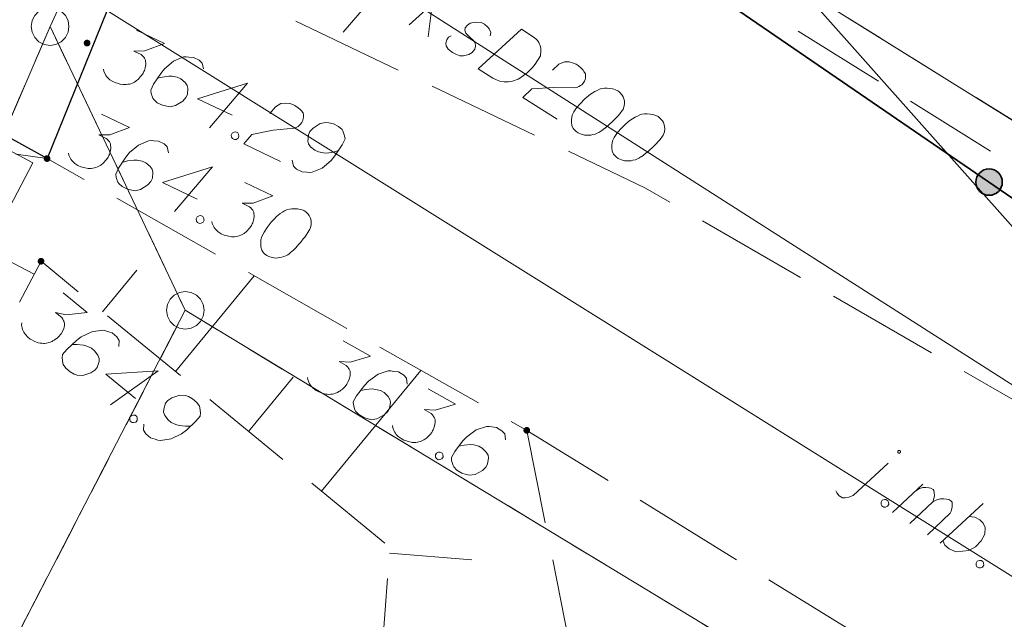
# Model space of a CAD drawing. Header units: metres. Extents: x 5555129 to 5556676, y 5635595 to 5636517.
# Tile 153 of 256: x 5555470 to 5555483, y 5636453 to 5636461. Entities that reach past the tile are written whole.
import ezdxf

# ---------------------------------------------------------------- set-up
doc = ezdxf.new("R2010")
doc.units = ezdxf.units.M
doc.header["$MEASUREMENT"] = 0
for name, pattern in [('05-linia 2.5 1', [1.75, 1.25, -0.5]), ('L_0_05', [1.75, 1.25, -0.5]), ('L_0_06', [2, 1.5, -0.5]), ('PRZER1-1', [2, 1, -1]), ('PRZER3-1', [4, 3, -1])]:
    doc.linetypes.add(name, pattern=pattern)
for name, color, linetype, lineweight in [('#digitalizacja', 7, 'Continuous', 18), ('#skartowane', 7, 'Continuous', 18), ('#ZUDP', 7, 'Continuous', 18)]:
    doc.layers.add(name, color=color, linetype=linetype, lineweight=lineweight)
for name, color, linetype, lineweight, true_color in [('GEPPGD', 7, 'Continuous', 18, 0x008000), ('GESDZI', 7, 'Continuous', 18, 0x0a0909), ('GESKKL', 7, 'PRZER3-1', 18, 0x008000), ('GESUZY', 7, 'PRZER1-1', 18, 0x008000)]:
    doc.layers.add(name, color=color, linetype=linetype, lineweight=lineweight, true_color=true_color)

# ---------------------------------------------------------------- blocks, each defined once
blk = doc.blocks.new('EPPGS')
at = {"color": 0, "flags": 128}
blk.add_lwpolyline([(0.5, 0), (0.475528, -0.154508), (0.404508, -0.293893), (0.293893, -0.404508), (0.154508, -0.475528), (0, -0.5), (-0.154508, -0.475528), (-0.293893, -0.404508), (-0.404508, -0.293893), (-0.475528, -0.154508), (-0.5, 0), (-0.475528, 0.154508), (-0.404508, 0.293893), (-0.293893, 0.404508), (-0.154508, 0.475528), (0, 0.5), (0.154508, 0.475528), (0.293893, 0.404508), (0.404508, 0.293893), (0.475528, 0.154508), (0.5, 0)], close=True, dxfattribs=at)
blk = doc.blocks.new('*U267')
at = {"layer": '#skartowane', "color": 7, "linetype": 'ByBlock', "lineweight": 18}
blk.add_line((5555481.299, 5636454.438), (5555481.762, 5636454.864), dxfattribs=at)
at = {"layer": '#skartowane', "color": 7, "linetype": 'ByBlock', "lineweight": 18, "flags": 128}
for points in [[(5555481.924, 5636455.006), (5555481.925, 5636455.008), (5555481.926, 5636455.01), (5555481.926, 5636455.011), (5555481.927, 5636455.013), (5555481.927, 5636455.015), (5555481.927, 5636455.017), (5555481.927, 5636455.019), (5555481.926, 5636455.021), (5555481.926, 5636455.023), (5555481.925, 5636455.025), (5555481.924, 5636455.026), (5555481.923, 5636455.028), (5555481.921, 5636455.029), (5555481.92, 5636455.031), (5555481.918, 5636455.032), (5555481.917, 5636455.033), (5555481.915, 5636455.034), (5555481.913, 5636455.034), (5555481.911, 5636455.035), (5555481.909, 5636455.035), (5555481.907, 5636455.035), (5555481.905, 5636455.035), (5555481.903, 5636455.034), (5555481.901, 5636455.033), (5555481.9, 5636455.033), (5555481.898, 5636455.032), (5555481.896, 5636455.031), (5555481.895, 5636455.029), (5555481.894, 5636455.028), (5555481.892, 5636455.026), (5555481.892, 5636455.025), (5555481.891, 5636455.023), (5555481.89, 5636455.021), (5555481.89, 5636455.019), (5555481.89, 5636455.017), (5555481.89, 5636455.015), (5555481.89, 5636455.013), (5555481.89, 5636455.011), (5555481.891, 5636455.009), (5555481.892, 5636455.008), (5555481.893, 5636455.006), (5555481.894, 5636455.004), (5555481.895, 5636455.003), (5555481.897, 5636455.002), (5555481.898, 5636455), (5555481.9, 5636454.999), (5555481.902, 5636454.999), (5555481.904, 5636454.998), (5555481.905, 5636454.998), (5555481.907, 5636454.997), (5555481.909, 5636454.997), (5555481.911, 5636454.998), (5555481.913, 5636454.998), (5555481.915, 5636454.999), (5555481.917, 5636455), (5555481.918, 5636455.001), (5555481.92, 5636455.002), (5555481.921, 5636455.003), (5555481.923, 5636455.004), (5555481.924, 5636455.006)], [(5555481.072, 5636454.5), (5555481.083, 5636454.472), (5555481.113, 5636454.432), (5555481.161, 5636454.408), (5555481.195, 5636454.407), (5555481.241, 5636454.413), (5555481.299, 5636454.438)]]:
    blk.add_lwpolyline(points, dxfattribs=at)
blk = doc.blocks.new('*U268')
at = {"layer": '#skartowane', "color": 7, "linetype": 'ByBlock', "lineweight": 18}
for p, q in [((5555481.819, 5636454.21), (5555482.224, 5636454.589)), ((5555482.048, 5636454.064), (5555482.353, 5636454.353))]:
    blk.add_line(p, q, dxfattribs=at)
at = {"layer": '#skartowane', "color": 7, "linetype": 'ByBlock', "lineweight": 18, "flags": 128}
blk.add_lwpolyline([(5555482.118, 5636454.489), (5555482.177, 5636454.528), (5555482.221, 5636454.542), (5555482.264, 5636454.543), (5555482.303, 5636454.538), (5555482.33, 5636454.536), (5555482.36, 5636454.516), (5555482.366, 5636454.505), (5555482.373, 5636454.472), (5555482.377, 5636454.435), (5555482.364, 5636454.381), (5555482.353, 5636454.353), (5555482.406, 5636454.381), (5555482.455, 5636454.392), (5555482.498, 5636454.393), (5555482.537, 5636454.389), (5555482.568, 5636454.383), (5555482.593, 5636454.367), (5555482.61, 5636454.349), (5555482.612, 5636454.32), (5555482.611, 5636454.285), (5555482.597, 5636454.231), (5555482.586, 5636454.203), (5555482.282, 5636453.914)], dxfattribs=at)
blk = doc.blocks.new('*U269')
at = {"layer": '#skartowane', "color": 7, "linetype": 'ByBlock', "lineweight": 18}
blk.add_line((5555482.451, 5636453.806), (5555483.02, 5636454.332), dxfattribs=at)
at = {"layer": '#skartowane', "color": 7, "linetype": 'ByBlock', "lineweight": 18, "flags": 128}
blk.add_lwpolyline([(5555482.831, 5636454.158), (5555482.91, 5636454.15), (5555482.978, 5636454.113), (5555483.021, 5636454.071), (5555483.047, 5636454.013), (5555483.045, 5636453.923), (5555482.996, 5636453.835), (5555482.919, 5636453.758), (5555482.831, 5636453.709), (5555482.664, 5636453.69), (5555482.57, 5636453.729), (5555482.512, 5636453.78), (5555482.486, 5636453.839)], dxfattribs=at)
blk = doc.blocks.new('*U299')
at = {"layer": '#skartowane', "color": 7, "linetype": 'ByBlock', "lineweight": 18}
for q in [(5555474.551, 5636460.573), (5555474.812, 5636460.998)]:
    blk.add_line((5555475.055, 5636461.164), q, dxfattribs=at)
blk = doc.blocks.new('*U1590')
at = {"layer": '#digitalizacja', "color": 36, "linetype": 'ByBlock', "lineweight": 18, "true_color": 0x803300}
for p, q in [((5555475.424, 5636460.67), (5555475.997, 5636461.194)), ((5555475.627, 5636460.856), (5555476.084, 5636460.914)), ((5555475.718, 5636460.868), (5555475.673, 5636460.511))]:
    blk.add_line(p, q, dxfattribs=at)

msp = doc.modelspace()

# ---------------------------------------------------------------- hatches: boundary and pattern name
at = {"layer": '#skartowane', "linetype": 'Continuous', "lineweight": 18}
h = msp.add_hatch(color=7, dxfattribs=at)
edge = h.paths.add_edge_path()
edge.add_arc((5555471.16, 5636460.43), 0.045, 0, 360)
h = msp.add_hatch(color=7, dxfattribs=at)
edge = h.paths.add_edge_path()
edge.add_arc((5555470.63, 5636458.9), 0.045, 0, 360)
at = {"layer": '#skartowane', "linetype": 'Continuous', "lineweight": 35}
h = msp.add_hatch(color=7, dxfattribs=at)
edge = h.paths.add_edge_path()
edge.add_arc((5555483.09891, 5636458.58885), 0.175, 0, 360)
at = {"layer": '#skartowane', "linetype": 'Continuous', "lineweight": 18}
h = msp.add_hatch(color=7, dxfattribs=at)
edge = h.paths.add_edge_path()
edge.add_arc((5555470.55, 5636457.54), 0.045, 0, 360)
h = msp.add_hatch(color=7, dxfattribs=at)
edge = h.paths.add_edge_path()
edge.add_arc((5555476.98, 5636455.3), 0.045, 0, 360)

# ---------------------------------------------------------------- linework, layer by layer
at = {"layer": '#digitalizacja', "color": 5, "linetype": 'Continuous', "lineweight": 18}
msp.add_line((5555486.68472, 5636451.31044), (5555457.62398, 5636469.50156), dxfattribs=at)
at = {"layer": '#digitalizacja', "color": 36, "linetype": 'Continuous', "lineweight": 18, "true_color": 0x803300}
msp.add_line((5555466.999, 5636466.38276), (5555497.54, 5636446.88), dxfattribs=at)
at = {"layer": '#digitalizacja', "color": 5, "linetype": 'Continuous', "lineweight": 18, "flags": 128}
msp.add_lwpolyline([(5555468.91613, 5636474.30418), (5555508.57623, 5636429.68491), (5555515.2694, 5636413.34045), (5555521.42005, 5636402.40426)], dxfattribs=at)
at = {"layer": '#digitalizacja', "color": 36, "linetype": 'Continuous', "lineweight": 18, "true_color": 0x803300, "flags": 128}
for points in [[(5555476.49504, 5636460.52573), (5555476.50229, 5636460.57009), (5555476.48341, 5636460.61723), (5555476.4599, 5636460.64626), (5555476.41822, 5636460.67982), (5555476.37525, 5636460.70031), (5555476.29646, 5636460.70859), (5555476.23122, 5636460.6942), (5555476.19406, 5636460.66883), (5555476.16362, 5636460.63222), (5555476.1577, 5636460.60101), (5555476.16805, 5636460.57333), (5555476.17485, 5636460.56204), (5555476.19836, 5636460.53301), (5555476.23003, 5636460.50573), (5555476.27345, 5636460.46399), (5555476.29695, 5636460.43497), (5555476.30273, 5636460.38924), (5555476.29046, 5636460.34808), (5555476.25689, 5636460.30641), (5555476.21156, 5636460.2793), (5555476.14317, 5636460.25997), (5555476.09558, 5636460.26234), (5555476.0494, 5636460.27781), (5555475.99643, 5636460.30458), (5555475.93991, 5636460.34773), (5555475.91281, 5636460.39306), (5555475.90877, 5636460.43062), (5555475.92108, 5636460.47186), (5555475.94331, 5636460.50666), (5555475.97734, 5636460.52696)], [(5555476.90773, 5636460.61252), (5555477.07695, 5636460.50446), (5555477.10862, 5636460.47717), (5555477.12036, 5636460.46272), (5555477.13893, 5636460.43685), (5555477.14746, 5636460.41739), (5555477.15608, 5636460.39788), (5555477.16501, 5636460.35709), (5555477.16727, 5636460.32762), (5555477.16033, 5636460.26198), (5555477.09041, 5636460.15249), (5555477.05369, 5636460.10587), (5555477.03281, 5636460.08423), (5555477.01195, 5636460.06246), (5555476.99107, 5636460.04082), (5555476.9652, 5636460.02225), (5555476.93618, 5636459.99875), (5555476.88769, 5636459.9667), (5555476.86503, 5636459.95315), (5555476.79023, 5636459.92379), (5555476.73636, 5636459.91615), (5555476.68068, 5636459.91673), (5555476.62313, 5636459.92545), (5555476.57696, 5636459.94092), (5555476.529, 5636459.96449), (5555476.33486, 5636460.08846), (5555476.90773, 5636460.61252)], [(5555477.31812, 5636460.0702), (5555477.40332, 5636460.14885), (5555477.48128, 5636460.18315), (5555477.54202, 5636460.17945), (5555477.59629, 5636460.16576), (5555477.63437, 5636460.1485), (5555477.65921, 5636460.13264), (5555477.70084, 5636460.09899), (5555477.72435, 5636460.06997), (5555477.73609, 5636460.05552), (5555477.75639, 5636460.02148), (5555477.75865, 5636459.99202), (5555477.75589, 5636459.96575), (5555477.75132, 5636459.94771), (5555477.74362, 5636459.9246), (5555477.7277, 5636459.89967), (5555477.70682, 5636459.87803), (5555477.69232, 5636459.86621), (5555477.66966, 5636459.85266), (5555477.64197, 5636459.84231), (5555477.61757, 5636459.83693), (5555477.334, 5636459.8428), (5555477.0478, 5636459.82243), (5555476.92708, 5636459.71028), (5555477.38002, 5636459.42105)], [(5555478.19672, 5636459.78939), (5555478.18677, 5636459.79575), (5555478.15371, 5636459.8098), (5555478.13064, 5636459.81758), (5555478.11255, 5636459.82207), (5555478.08127, 5636459.82803), (5555478.0419, 5636459.83221), (5555478.00749, 5636459.83311), (5555477.96986, 5636459.82912), (5555477.94225, 5636459.81872), (5555477.91142, 5636459.80343), (5555477.88061, 5636459.78802), (5555477.84657, 5636459.76771), (5555477.8239, 5636459.75416), (5555477.79488, 5636459.73066), (5555477.74821, 5636459.6904), (5555477.68559, 5636459.62534), (5555477.6375, 5636459.57197), (5555477.60251, 5636459.51719), (5555477.5821, 5636459.47417), (5555477.57343, 5636459.4167), (5555477.57241, 5636459.38227), (5555477.57826, 5636459.33649), (5555477.59541, 5636459.29752), (5555477.60715, 5636459.28307), (5555477.63381, 5636459.25898), (5555477.65873, 5636459.24307), (5555477.70175, 5636459.22266), (5555477.74291, 5636459.21039), (5555477.77734, 5636459.20937), (5555477.82806, 5636459.21207), (5555477.85254, 5636459.2174), (5555477.88516, 5636459.2246), (5555477.91276, 5636459.23499), (5555477.93228, 5636459.24361), (5555477.9581, 5636459.2621), (5555477.96947, 5636459.26885), (5555477.99534, 5636459.28742), (5555478.02436, 5636459.31092), (5555478.05338, 5636459.33443), (5555478.07103, 5636459.35118), (5555478.08556, 5636459.36287), (5555478.10321, 5636459.37962), (5555478.14179, 5636459.4181), (5555478.16267, 5636459.43974), (5555478.18353, 5636459.46151), (5555478.21077, 5636459.49311), (5555478.24433, 5636459.53479), (5555478.25384, 5636459.54968), (5555478.26162, 5636459.57274), (5555478.26931, 5636459.59585), (5555478.27349, 5636459.63522), (5555478.27123, 5636459.66469), (5555478.2659, 5636459.68917), (5555478.2555, 5636459.71677), (5555478.24195, 5636459.73944), (5555478.23018, 5636459.75402), (5555478.21845, 5636459.76846), (5555478.19672, 5636459.78939)], [(5555478.72922, 5636459.44936), (5555478.71927, 5636459.45571), (5555478.6862, 5636459.46977), (5555478.66314, 5636459.47754), (5555478.64505, 5636459.48203), (5555478.61377, 5636459.488), (5555478.57439, 5636459.49217), (5555478.53999, 5636459.49307), (5555478.50235, 5636459.48908), (5555478.47475, 5636459.47868), (5555478.44391, 5636459.46339), (5555478.4131, 5636459.44798), (5555478.37907, 5636459.42768), (5555478.3564, 5636459.41412), (5555478.32738, 5636459.39062), (5555478.2807, 5636459.35036), (5555478.21809, 5636459.2853), (5555478.16999, 5636459.23194), (5555478.13501, 5636459.17715), (5555478.1146, 5636459.13413), (5555478.10593, 5636459.07667), (5555478.1049, 5636459.04223), (5555478.11076, 5636458.99645), (5555478.12791, 5636458.95748), (5555478.13965, 5636458.94303), (5555478.16631, 5636458.91895), (5555478.19123, 5636458.90303), (5555478.23425, 5636458.88262), (5555478.2754, 5636458.87035), (5555478.30984, 5636458.86933), (5555478.36055, 5636458.87203), (5555478.38503, 5636458.87736), (5555478.41765, 5636458.88456), (5555478.44526, 5636458.89496), (5555478.46477, 5636458.90357), (5555478.49059, 5636458.92206), (5555478.50196, 5636458.92881), (5555478.52783, 5636458.94738), (5555478.55685, 5636458.97088), (5555478.58588, 5636458.99439), (5555478.60353, 5636459.01114), (5555478.61805, 5636459.02283), (5555478.63571, 5636459.03959), (5555478.67429, 5636459.07806), (5555478.69517, 5636459.0997), (5555478.71602, 5636459.12147), (5555478.74326, 5636459.15307), (5555478.77683, 5636459.19475), (5555478.78634, 5636459.20964), (5555478.79411, 5636459.2327), (5555478.80181, 5636459.25581), (5555478.80599, 5636459.29518), (5555478.80373, 5636459.32465), (5555478.7984, 5636459.34913), (5555478.788, 5636459.37674), (5555478.77445, 5636459.3994), (5555478.76268, 5636459.41398), (5555478.75094, 5636459.42842), (5555478.72922, 5636459.44936)]]:
    msp.add_lwpolyline(points, dxfattribs=at)
at = {"layer": '#skartowane', "color": 7, "linetype": 'Continuous', "lineweight": 18}
for q in [(5555469.99854, 5636459.076), (5555464.83146, 5636448.134)]:
    msp.add_line((5555470.44146, 5636458.844), q, dxfattribs=at)
at = {"layer": '#skartowane', "color": 7, "linetype": 'Continuous', "lineweight": 35, "flags": 128}
msp.add_lwpolyline([(5555468.81, 5636468.65), (5555471.5, 5636466.63), (5555472.37, 5636465.95), (5555473.82, 5636464.95), (5555499.77, 5636447.16)], dxfattribs=at)
at = {"layer": '#skartowane', "color": 7, "linetype": 'Continuous', "lineweight": 25, "flags": 128}
msp.add_lwpolyline([(5555470.63, 5636458.9), (5555466.73, 5636461.06), (5555467.69, 5636464.02), (5555471.78, 5636461.74), (5555470.63, 5636458.9)], dxfattribs=at)
at = {"layer": '#skartowane', "color": 7, "linetype": 'L_0_06', "lineweight": 18, "flags": 128}
msp.add_lwpolyline([(5555493.03, 5636444.67), (5555488.63, 5636447.96), (5555482.03, 5636452.18), (5555476.98, 5636455.3), (5555470.63, 5636458.9), (5555471.78, 5636461.74), (5555478.55, 5636458.51), (5555484.4, 5636455.14), (5555490.6, 5636450.96), (5555495.38, 5636447.45), (5555493.03, 5636444.67)], close=True, dxfattribs=at)
at = {"layer": '#skartowane', "color": 7, "linetype": 'Continuous', "lineweight": 18, "flags": 128}
for points in [[(5555471.81343, 5636460.60149), (5555472.1865, 5636460.4235), (5555471.92413, 5636460.32622), (5555471.77889, 5636460.3235), (5555471.87482, 5636460.27773), (5555471.89361, 5636460.26227), (5555471.90171, 5636460.25181), (5555471.90985, 5636460.24144), (5555471.91794, 5636460.23098), (5555471.93165, 5636460.20486), (5555471.93467, 5636460.18375), (5555471.93772, 5636460.16271), (5555471.93544, 5636460.14412), (5555471.92832, 5636460.10177), (5555471.91835, 5636460.06727), (5555471.9107, 5636460.05124), (5555471.90053, 5636460.02992), (5555471.87999, 5636460.00046), (5555471.86444, 5636459.98171), (5555471.84898, 5636459.96291), (5555471.836, 5636459.94953), (5555471.82563, 5636459.94139), (5555471.81517, 5636459.93329), (5555471.8048, 5636459.92516), (5555471.78649, 5636459.91421), (5555471.76029, 5636459.90054), (5555471.73673, 5636459.8922), (5555471.72099, 5636459.88663), (5555471.69987, 5636459.88362), (5555471.67884, 5636459.88057), (5555471.65244, 5636459.88008), (5555471.63922, 5636459.8798), (5555471.59678, 5636459.88696), (5555471.56228, 5636459.89692), (5555471.5384, 5636459.90172), (5555471.50113, 5636459.9195), (5555471.46106, 5636459.94522), (5555471.44755, 5636459.95815), (5555471.43417, 5636459.97113), (5555471.42066, 5636459.98407), (5555471.4098, 5636460.00234), (5555471.39885, 5636460.02065), (5555471.38242, 5636460.05466), (5555471.37656, 5636460.08362)], [(5555472.69981, 5636460.087), (5555472.68513, 5636460.16592), (5555472.64485, 5636460.20482), (5555472.57024, 5636460.24042), (5555472.50677, 5636460.24453), (5555472.46971, 5636460.24913), (5555472.43537, 5636460.24583), (5555472.30432, 5636460.19058), (5555472.18471, 5636460.09062), (5555472.13564, 5636460.02902), (5555472.04057, 5636459.88459), (5555472.00244, 5636459.80469), (5555472.00851, 5636459.76254), (5555472.0308, 5636459.69956), (5555472.04174, 5636459.68126), (5555472.08739, 5636459.6398), (5555472.15664, 5636459.60676), (5555472.21502, 5636459.59199), (5555472.25745, 5636459.58483), (5555472.33109, 5636459.60204), (5555472.42507, 5636459.66189), (5555472.46645, 5636459.70757), (5555472.48679, 5636459.75021), (5555472.49326, 5636459.83223), (5555472.48464, 5636459.86901), (5555472.45746, 5636459.90815), (5555472.40115, 5636459.95469), (5555472.35322, 5636459.97756), (5555472.28691, 5636459.98952), (5555472.24203, 5636459.99135), (5555472.15774, 5636459.97923), (5555472.11303, 5636459.96779), (5555472.08939, 5636459.95949)], [(5555473.0809, 5636459.47335), (5555472.62255, 5636459.69203), (5555473.28432, 5636459.89972), (5555472.78016, 5636459.30927)], [(5555473.57701, 5636459.49837), (5555473.65191, 5636459.5869), (5555473.72506, 5636459.63051), (5555473.7858, 5636459.6343), (5555473.84133, 5636459.62738), (5555473.88124, 5636459.61493), (5555473.90785, 5636459.60224), (5555473.9533, 5636459.57396), (5555473.98019, 5636459.54804), (5555473.99361, 5636459.53515), (5555474.01794, 5636459.50386), (5555474.0238, 5636459.47489), (5555474.02429, 5636459.44849), (5555474.02197, 5636459.43002), (5555474.01717, 5636459.40614), (5555474.00444, 5636459.37945), (5555473.98637, 5636459.3554), (5555473.97343, 5636459.3419), (5555473.9526, 5636459.32566), (5555473.9264, 5636459.31199), (5555473.90285, 5636459.30365), (5555473.6207, 5636459.27465), (5555473.33916, 5636459.21928), (5555473.23314, 5636459.09316), (5555473.71818, 5636458.86174)], [(5555471.35018, 5636459.49032), (5555471.72325, 5636459.31233), (5555471.46088, 5636459.21505), (5555471.31564, 5636459.21233), (5555471.41157, 5636459.16656), (5555471.43036, 5636459.1511), (5555471.43846, 5636459.14064), (5555471.4466, 5636459.13027), (5555471.45469, 5636459.11981), (5555471.4684, 5636459.09369), (5555471.47142, 5636459.07258), (5555471.47447, 5636459.05154), (5555471.47219, 5636459.03295), (5555471.46507, 5636458.9906), (5555471.4551, 5636458.9561), (5555471.44745, 5636458.94007), (5555471.43728, 5636458.91875), (5555471.41674, 5636458.88929), (5555471.40119, 5636458.87054), (5555471.38573, 5636458.85174), (5555471.37275, 5636458.83836), (5555471.36238, 5636458.83022), (5555471.35192, 5636458.82212), (5555471.34155, 5636458.81399), (5555471.32324, 5636458.80304), (5555471.29704, 5636458.78937), (5555471.27348, 5636458.78103), (5555471.25774, 5636458.77546), (5555471.23662, 5636458.77245), (5555471.21559, 5636458.7694), (5555471.18919, 5636458.76891), (5555471.17596, 5636458.76863), (5555471.13353, 5636458.77579), (5555471.09903, 5636458.78575), (5555471.07515, 5636458.79055), (5555471.03788, 5636458.80833), (5555470.99781, 5636458.83405), (5555470.9843, 5636458.84698), (5555470.97092, 5636458.85996), (5555470.95741, 5636458.8729), (5555470.94655, 5636458.89117), (5555470.9356, 5636458.90948), (5555470.91917, 5636458.94349), (5555470.91331, 5636458.97245)], [(5555473.87632, 5636458.87789), (5555473.891, 5636458.79896), (5555473.93136, 5636458.76003), (5555474.00598, 5636458.72443), (5555474.06945, 5636458.72032), (5555474.10651, 5636458.71572), (5555474.14076, 5636458.71906), (5555474.27181, 5636458.77431), (5555474.3915, 5636458.87423), (5555474.44049, 5636458.93586), (5555474.53557, 5636459.08029), (5555474.57369, 5636459.1602), (5555474.56763, 5636459.20235), (5555474.54533, 5636459.26533), (5555474.53447, 5636459.28359), (5555474.48882, 5636459.32505), (5555474.4195, 5636459.35813), (5555474.36111, 5636459.3729), (5555474.31876, 5636459.38002), (5555474.24512, 5636459.36281), (5555474.15114, 5636459.30296), (5555474.10968, 5636459.25731), (5555474.08934, 5636459.21468), (5555474.08296, 5636459.13262), (5555474.09158, 5636459.09584), (5555474.11867, 5636459.05674), (5555474.17498, 5636459.0102), (5555474.22299, 5636458.98729), (5555474.28922, 5636458.97537), (5555474.33418, 5636458.9735), (5555474.41848, 5636458.98562), (5555474.46319, 5636458.99705), (5555474.48675, 5636459.00539)], [(5555473.12716, 5636459.255), (5555473.15385, 5636459.24226), (5555473.16471, 5636459.224), (5555473.17057, 5636459.19503), (5555473.15783, 5636459.16834), (5555473.13163, 5636459.15467), (5555473.1106, 5636459.15162), (5555473.08391, 5636459.16435), (5555473.07305, 5636459.18262), (5555473.06719, 5636459.21159), (5555473.07992, 5636459.23828), (5555473.10612, 5636459.25195), (5555473.12716, 5636459.255)], [(5555472.23656, 5636458.97583), (5555472.22188, 5636459.05475), (5555472.1816, 5636459.09365), (5555472.10699, 5636459.12925), (5555472.04352, 5636459.13336), (5555472.00645, 5636459.13795), (5555471.97212, 5636459.13466), (5555471.84107, 5636459.07941), (5555471.72146, 5636458.97945), (5555471.67239, 5636458.91785), (5555471.57731, 5636458.77342), (5555471.53919, 5636458.69352), (5555471.54525, 5636458.65137), (5555471.56755, 5636458.58839), (5555471.57849, 5636458.57008), (5555471.62414, 5636458.52863), (5555471.69339, 5636458.49559), (5555471.75177, 5636458.48082), (5555471.7942, 5636458.47366), (5555471.86784, 5636458.49087), (5555471.96182, 5636458.55072), (5555472.0032, 5636458.5964), (5555472.02354, 5636458.63904), (5555472.03001, 5636458.72106), (5555472.02138, 5636458.75784), (5555471.99421, 5636458.79698), (5555471.9379, 5636458.84352), (5555471.88997, 5636458.86639), (5555471.82366, 5636458.87835), (5555471.77878, 5636458.88018), (5555471.69449, 5636458.86806), (5555471.64977, 5636458.85662), (5555471.62614, 5636458.84832)], [(5555472.61765, 5636458.36218), (5555472.1593, 5636458.58086), (5555472.82107, 5636458.78855), (5555472.31691, 5636458.1981)], [(5555473.24745, 5636458.58513), (5555473.62052, 5636458.40713), (5555473.35815, 5636458.30986), (5555473.2129, 5636458.30713), (5555473.30884, 5636458.26136), (5555473.32763, 5636458.2459), (5555473.33573, 5636458.23545), (5555473.34386, 5636458.22507), (5555473.35196, 5636458.21462), (5555473.36567, 5636458.1885), (5555473.36868, 5636458.16738), (5555473.37173, 5636458.14635), (5555473.36946, 5636458.12775), (5555473.36234, 5636458.0854), (5555473.35237, 5636458.0509), (5555473.34472, 5636458.03487), (5555473.33455, 5636458.01355), (5555473.314, 5636457.9841), (5555473.29846, 5636457.96534), (5555473.283, 5636457.94655), (5555473.27002, 5636457.93316), (5555473.25965, 5636457.92503), (5555473.24919, 5636457.91693), (5555473.23882, 5636457.90879), (5555473.22051, 5636457.89785), (5555473.19431, 5636457.88418), (5555473.17075, 5636457.87584), (5555473.15501, 5636457.87027), (5555473.13389, 5636457.86725), (5555473.11286, 5636457.8642), (5555473.08645, 5636457.86372), (5555473.07323, 5636457.86343), (5555473.0308, 5636457.87059), (5555472.9963, 5636457.88056), (5555472.97242, 5636457.88536), (5555472.93515, 5636457.90314), (5555472.89508, 5636457.92885), (5555472.88157, 5636457.94179), (5555472.86818, 5636457.95477), (5555472.85468, 5636457.9677), (5555472.84381, 5636457.98597), (5555472.83287, 5636458.00428), (5555472.81643, 5636458.03829), (5555472.81057, 5636458.06726)], [(5555474.03086, 5636458.21136), (5555474.0202, 5636458.21644), (5555473.98566, 5636458.22633), (5555473.96182, 5636458.23121), (5555473.94331, 5636458.23345), (5555473.91153, 5636458.23552), (5555473.87195, 5636458.23483), (5555473.83769, 5636458.2315), (5555473.80083, 5636458.22291), (5555473.77471, 5636458.2092), (5555473.74599, 5636458.19024), (5555473.71731, 5636458.17116), (5555473.68602, 5636458.14683), (5555473.66519, 5636458.1306), (5555473.63927, 5636458.10371), (5555473.5979, 5636458.05802), (5555473.54375, 5636457.98577), (5555473.50257, 5636457.9269), (5555473.47458, 5636457.86823), (5555473.45961, 5636457.82303), (5555473.45806, 5636457.76493), (5555473.46128, 5636457.73063), (5555473.47271, 5636457.68592), (5555473.49452, 5636457.64935), (5555473.50794, 5636457.63645), (5555473.53736, 5636457.61582), (5555473.56405, 5636457.60309), (5555473.60925, 5636457.58812), (5555473.6516, 5636457.581), (5555473.6859, 5636457.58421), (5555473.7359, 5636457.59312), (5555473.75953, 5636457.60142), (5555473.79102, 5636457.61257), (5555473.81714, 5636457.62628), (5555473.83545, 5636457.63722), (5555473.8588, 5636457.65874), (5555473.86926, 5636457.66684), (5555473.89265, 5636457.68844), (5555473.91857, 5636457.71534), (5555473.94449, 5636457.74223), (5555473.95995, 5636457.76102), (5555473.97292, 5636457.77441), (5555473.98838, 5636457.7932), (5555474.02195, 5636457.83613), (5555474.04001, 5636457.86017), (5555474.05804, 5636457.88434), (5555474.08119, 5636457.91904), (5555474.10938, 5636457.96453), (5555474.11699, 5636457.98047), (5555474.12187, 5636458.00432), (5555474.12667, 5636458.0282), (5555474.12598, 5636458.06778), (5555474.12012, 5636458.09675), (5555474.11182, 5636458.12039), (5555474.09811, 5636458.14651), (5555474.08188, 5636458.16734), (5555474.06841, 5636458.18036), (5555474.05499, 5636458.19325), (5555474.03086, 5636458.21136)], [(5555472.66391, 5636458.14383), (5555472.6906, 5636458.13109), (5555472.70146, 5636458.11283), (5555472.70732, 5636458.08386), (5555472.69458, 5636458.05717), (5555472.66838, 5636458.0435), (5555472.64735, 5636458.04045), (5555472.62066, 5636458.05318), (5555472.6098, 5636458.07145), (5555472.60394, 5636458.10042), (5555472.61667, 5636458.12711), (5555472.64287, 5636458.14078), (5555472.66391, 5636458.14383)], [(5555470.45925, 5636457.36715), (5555469.62178, 5636457.80687)], [(5555471.36548, 5636456.87102), (5555471.81679, 5636457.42117)], [(5555472.3319, 5636456.07822), (5555473.37166, 5636457.34568)], [(5555470.84232, 5636457.1223), (5555471.1619, 5636456.86013), (5555470.88387, 5636456.82853), (5555470.7422, 5636456.86067), (5555470.82438, 5636456.79325), (5555470.83892, 5636456.77374), (5555470.84428, 5636456.76165), (5555470.8497, 5636456.74963), (5555470.85505, 5636456.73754), (5555470.86211, 5636456.7089), (5555470.85997, 5636456.68768), (5555470.8579, 5636456.66652), (5555470.85123, 5636456.64902), (5555470.83418, 5636456.6096), (5555470.81624, 5636456.57849), (5555470.80497, 5636456.56476), (5555470.78999, 5636456.5465), (5555470.76299, 5636456.52282), (5555470.74341, 5636456.50834), (5555470.72389, 5636456.49379), (5555470.70809, 5636456.4839), (5555470.69607, 5636456.47849), (5555470.68397, 5636456.47313), (5555470.67195, 5636456.46772), (5555470.65156, 5636456.46148), (5555470.62284, 5636456.45448), (5555470.59798, 5636456.45203), (5555470.58136, 5636456.45038), (5555470.56013, 5636456.45252), (5555470.53898, 5636456.45459), (5555470.51323, 5636456.46044), (5555470.50032, 5636456.46333), (5555470.46084, 5636456.48045), (5555470.42973, 5636456.49839), (5555470.40769, 5636456.50877), (5555470.37577, 5636456.53496), (5555470.34302, 5636456.56952), (5555470.33301, 5636456.58532), (5555470.32312, 5636456.60112), (5555470.3131, 5636456.61692), (5555470.30693, 5636456.63726), (5555470.30069, 5636456.65765), (5555470.29288, 5636456.69461), (5555470.29413, 5636456.72414)], [(5555471.57968, 5636456.41048), (5555471.58432, 5636456.49063), (5555471.55454, 5636456.53804), (5555471.49062, 5636456.59047), (5555471.42998, 5636456.60966), (5555471.3951, 5636456.623), (5555471.36097, 5636456.62803), (5555471.22051, 5636456.60577), (5555471.08044, 5636456.53737), (5555471.01805, 5636456.48932), (5555470.89114, 5636456.37187), (5555470.83499, 5636456.30342), (5555470.83078, 5636456.26104), (5555470.83734, 5636456.19456), (5555470.84358, 5636456.17416), (5555470.87797, 5636456.12298), (5555470.93729, 5636456.07432), (5555470.99044, 5636456.046), (5555471.02992, 5636456.02888), (5555471.10554, 5636456.02795), (5555471.21112, 5636456.06355), (5555471.26223, 5636456.098), (5555471.29219, 5636456.13452), (5555471.31812, 5636456.2126), (5555471.31855, 5636456.25038), (5555471.30154, 5636456.29489), (5555471.25802, 5636456.35356), (5555471.21697, 5636456.38724), (5555471.15545, 5636456.41473), (5555471.11232, 5636456.42726), (5555471.02757, 5636456.43568), (5555470.98142, 5636456.43529), (5555470.95648, 5636456.43289)], [(5555474.55039, 5636456.48651), (5555474.90999, 5636456.28265), (5555474.64141, 5636456.20412), (5555474.49633, 5636456.21164), (5555474.5888, 5636456.15922), (5555474.60646, 5636456.14247), (5555474.6138, 5636456.13147), (5555474.62118, 5636456.12055), (5555474.62852, 5636456.10955), (5555474.64035, 5636456.08253), (5555474.64187, 5636456.06125), (5555474.64343, 5636456.04006), (5555474.63985, 5636456.02167), (5555474.62976, 5636455.97993), (5555474.61738, 5636455.94621), (5555474.60862, 5636455.93076), (5555474.59697, 5636455.91022), (5555474.5744, 5636455.88228), (5555474.55757, 5636455.86467), (5555474.54083, 5636455.84701), (5555474.52693, 5636455.83458), (5555474.51601, 5636455.82719), (5555474.50501, 5636455.81985), (5555474.49409, 5636455.81247), (5555474.47506, 5636455.80284), (5555474.44796, 5636455.79105), (5555474.42387, 5636455.7844), (5555474.40777, 5636455.77995), (5555474.3865, 5636455.77843), (5555474.3653, 5636455.77687), (5555474.33893, 5636455.77825), (5555474.32572, 5636455.7789), (5555474.28389, 5636455.78903), (5555474.25018, 5636455.80141), (5555474.2267, 5636455.80788), (5555474.19078, 5636455.82824), (5555474.15262, 5636455.85672), (5555474.14006, 5636455.87058), (5555474.12762, 5636455.88447), (5555474.11506, 5636455.89832), (5555474.10551, 5636455.91731), (5555474.09589, 5636455.93635), (5555474.08189, 5636455.97143), (5555474.07809, 5636456.00074)], [(5555471.8027, 5636455.72342), (5555471.41007, 5636456.04552), (5555472.10232, 5636456.08866), (5555471.47142, 5636455.63615)], [(5555473.29833, 5636455.28542), (5555473.88677, 5636456.00273)], [(5555474.26475, 5636454.49262), (5555475.57876, 5636456.0944)], [(5555475.39829, 5636455.91078), (5555475.38921, 5636455.99055), (5555475.35177, 5636456.03219), (5555475.27985, 5636456.07296), (5555475.21683, 5636456.08153), (5555475.18019, 5636456.08873), (5555475.1457, 5636456.08787), (5555475.01109, 5636456.042), (5555474.88472, 5636455.95072), (5555474.83144, 5636455.89274), (5555474.72641, 5636455.75538), (5555474.68274, 5636455.67836), (5555474.68582, 5636455.63589), (5555474.70362, 5636455.57149), (5555474.71324, 5636455.55246), (5555474.75585, 5636455.50789), (5555474.82259, 5636455.47005), (5555474.87979, 5636455.4512), (5555474.92161, 5636455.44106), (5555474.99628, 5636455.45304), (5555475.09425, 5636455.50611), (5555475.13874, 5636455.54876), (5555475.16204, 5636455.58986), (5555475.17428, 5636455.67122), (5555475.16827, 5636455.70851), (5555475.14392, 5636455.74947), (5555475.09104, 5636455.79987), (5555475.04484, 5636455.82606), (5555474.97954, 5636455.84267), (5555474.9349, 5636455.84766), (5555474.84996, 5636455.84151), (5555474.80455, 5636455.83326), (5555474.78039, 5636455.82665)], [(5555475.67537, 5636455.84873), (5555476.03496, 5636455.64487), (5555475.76638, 5636455.56634), (5555475.6213, 5636455.57386), (5555475.71377, 5636455.52144), (5555475.73143, 5636455.5047), (5555475.73877, 5636455.49369), (5555475.74615, 5636455.48277), (5555475.75349, 5636455.47177), (5555475.76532, 5636455.44475), (5555475.76684, 5636455.42347), (5555475.7684, 5636455.40228), (5555475.76482, 5636455.38389), (5555475.75473, 5636455.34215), (5555475.74235, 5636455.30844), (5555475.73359, 5636455.29299), (5555475.72194, 5636455.27244), (5555475.69937, 5636455.2445), (5555475.68254, 5636455.22689), (5555475.6658, 5636455.20923), (5555475.65191, 5636455.1968), (5555475.64098, 5636455.18941), (5555475.62998, 5636455.18207), (5555475.61906, 5636455.17469), (5555475.60003, 5636455.16506), (5555475.57293, 5636455.15327), (5555475.54884, 5636455.14662), (5555475.53274, 5636455.14217), (5555475.51147, 5636455.14065), (5555475.49027, 5636455.13909), (5555475.4639, 5636455.14047), (5555475.45069, 5636455.14112), (5555475.40886, 5636455.15125), (5555475.37515, 5636455.16363), (5555475.35167, 5636455.1701), (5555475.31575, 5636455.19046), (5555475.27759, 5636455.21894), (5555475.26503, 5636455.2328), (5555475.25259, 5636455.24669), (5555475.24003, 5636455.26055), (5555475.23048, 5636455.27953), (5555475.22086, 5636455.29857), (5555475.20686, 5636455.33365), (5555475.20306, 5636455.36296)], [(5555471.91188, 5636455.38175), (5555471.90724, 5636455.3016), (5555471.9371, 5636455.25413), (5555472.00101, 5636455.2017), (5555472.06165, 5636455.18251), (5555472.09653, 5636455.16917), (5555472.13059, 5636455.1642), (5555472.27105, 5636455.18645), (5555472.4112, 5636455.2548), (5555472.47352, 5636455.30291), (5555472.60042, 5636455.42036), (5555472.65657, 5636455.48881), (5555472.66078, 5636455.53118), (5555472.65422, 5636455.59767), (5555472.64805, 5636455.61801), (5555472.61366, 5636455.66919), (5555472.55427, 5636455.71791), (5555472.50113, 5636455.74623), (5555472.46171, 5636455.76329), (5555472.3861, 5636455.76422), (5555472.28052, 5636455.72862), (5555472.22933, 5636455.69423), (5555472.19937, 5636455.65771), (5555472.17351, 5636455.57957), (5555472.17308, 5636455.54179), (5555472.19002, 5636455.49734), (5555472.23354, 5636455.43867), (5555472.27467, 5636455.40493), (5555472.33612, 5636455.37749), (5555472.37932, 5636455.36491), (5555472.46406, 5636455.35649), (5555472.51021, 5636455.35688), (5555472.53508, 5636455.35933)], [(5555471.79531, 5636455.50035), (5555471.81818, 5636455.48159), (5555471.82435, 5636455.46125), (5555471.8231, 5636455.43173), (5555471.80434, 5636455.40886), (5555471.77563, 5636455.40187), (5555471.75448, 5636455.40394), (5555471.73161, 5636455.4227), (5555471.72544, 5636455.44304), (5555471.72669, 5636455.47256), (5555471.74545, 5636455.49543), (5555471.77416, 5636455.50242), (5555471.79531, 5636455.50035)], [(5555476.69792, 5636455.17398), (5555476.68884, 5636455.25375), (5555476.6514, 5636455.29539), (5555476.57948, 5636455.33616), (5555476.51646, 5636455.34474), (5555476.47982, 5636455.35194), (5555476.44533, 5636455.35107), (5555476.31072, 5636455.3052), (5555476.18435, 5636455.21393), (5555476.13107, 5636455.15594), (5555476.02604, 5636455.01858), (5555475.98237, 5636454.94156), (5555475.98545, 5636454.89909), (5555476.00325, 5636454.8347), (5555476.01287, 5636454.81566), (5555476.05548, 5636454.77109), (5555476.12222, 5636454.73325), (5555476.17942, 5636454.7144), (5555476.22124, 5636454.70427), (5555476.29591, 5636454.71624), (5555476.39388, 5636454.76931), (5555476.43837, 5636454.81196), (5555476.46167, 5636454.85306), (5555476.47391, 5636454.93442), (5555476.4679, 5636454.97172), (5555476.44355, 5636455.01267), (5555476.39067, 5636455.06307), (5555476.34447, 5636455.08926), (5555476.27917, 5636455.10587), (5555476.23453, 5636455.11086), (5555476.14959, 5636455.10471), (5555476.10418, 5636455.09646), (5555476.08002, 5636455.08985)], [(5555475.83271, 5636455.01283), (5555475.85844, 5636454.99825), (5555475.86798, 5636454.97926), (5555475.87179, 5636454.94995), (5555475.8572, 5636454.92423), (5555475.8301, 5636454.91244), (5555475.80891, 5636454.91088), (5555475.78318, 5636454.92546), (5555475.77363, 5636454.94445), (5555475.76983, 5636454.97376), (5555475.78442, 5636454.99949), (5555475.81152, 5636455.01127), (5555475.83271, 5636455.01283)], [(5555481.73449, 5636454.38405), (5555481.75938, 5636454.3681), (5555481.76789, 5636454.34862), (5555481.77009, 5636454.31915), (5555481.75413, 5636454.29425), (5555481.72643, 5636454.28395), (5555481.70519, 5636454.28354), (5555481.68029, 5636454.2995), (5555481.67179, 5636454.31898), (5555481.66958, 5636454.34845), (5555481.68554, 5636454.37335), (5555481.71324, 5636454.38365), (5555481.73449, 5636454.38405)], [(5555475.1638, 5636453.67113), (5555476.2519, 5636453.58555)], [(5555482.99231, 5636453.57779), (5555483.01721, 5636453.56184), (5555483.02571, 5636453.54236), (5555483.02792, 5636453.51289), (5555483.01196, 5636453.48799), (5555482.98426, 5636453.47769), (5555482.96301, 5636453.47728), (5555482.93812, 5636453.49324), (5555482.92961, 5636453.51272), (5555482.92741, 5636453.54219), (5555482.94337, 5636453.56709), (5555482.97107, 5636453.57739), (5555482.99231, 5636453.57779)]]:
    msp.add_lwpolyline(points, dxfattribs=at)
at = {"layer": '#skartowane', "color": 7, "linetype": 'L_0_05', "lineweight": 18, "flags": 128}
for points in [[(5555468.05, 5636446.9), (5555475.03, 5636451.97), (5555475.17, 5636453.75), (5555470.55, 5636457.54), (5555465.52, 5636447.96), (5555464.61, 5636448.25), (5555470.22, 5636458.96), (5555470.63, 5636458.9)], [(5555476.98, 5636455.3), (5555477.77, 5636451.35), (5555470.65, 5636444.49)]]:
    msp.add_lwpolyline(points, dxfattribs=at)
at = {"layer": '#skartowane', "color": 7, "linetype": 'Continuous', "lineweight": 35}
msp.add_circle((5555483.09891, 5636458.58885), 0.175, dxfattribs=at)
at = {"layer": '#ZUDP', "color": 1, "linetype": '05-linia 2.5 1', "lineweight": 18, "flags": 128}
msp.add_lwpolyline([(5555526.11589, 5636408.56626), (5555512.79601, 5636436.58524), (5555501.37029, 5636446.03036), (5555487.31695, 5636456.38578), (5555467.36664, 5636468.80998)], dxfattribs=at)
at = {"layer": 'GESDZI', "color": 96, "linetype": 'Continuous', "lineweight": 18, "flags": 128}
for points in [[(5555498.83135, 5636497.82606), (5555497.91649, 5636495.12106), (5555494.88588, 5636489.9954), (5555492.01983, 5636486.87521), (5555487.89936, 5636483.58049), (5555479.09526, 5636477.12332), (5555476.22593, 5636474.14811), (5555473.05718, 5636465.85519), (5555470.67, 5636460.65), (5555463.04165, 5636442.88258), (5555458.42381, 5636436.43046), (5555450.58061, 5636426.25479), (5555436.48209, 5636415.04577), (5555422.9484, 5636405.30106), (5555415.3948, 5636399.94366), (5555410.2209, 5636395.15949), (5555404.63293, 5636386.63156), (5555399.59113, 5636376.9146), (5555395.48475, 5636361.97459)], [(5555527.3, 5636407.24), (5555513.2, 5636436.9), (5555501.67812, 5636446.42461), (5555487.59784, 5636456.79989), (5555473.05718, 5636465.85519), (5555476.22593, 5636474.14811), (5555479.09526, 5636477.12332), (5555487.89936, 5636483.58049), (5555492.01983, 5636486.87521), (5555494.88588, 5636489.9954), (5555497.91649, 5636495.12106), (5555498.83135, 5636497.82606)], [(5555395.48475, 5636361.97459), (5555399.59113, 5636376.9146), (5555404.63293, 5636386.63156), (5555410.2209, 5636395.15949), (5555415.3948, 5636399.94366), (5555422.9484, 5636405.30106), (5555436.48209, 5636415.04577), (5555450.58061, 5636426.25479), (5555458.42381, 5636436.43046), (5555463.04165, 5636442.88258), (5555470.67, 5636460.65), (5555472.46, 5636456.89), (5555469.38, 5636450.93), (5555457.42, 5636431.35), (5555451.21, 5636424.13), (5555441.83, 5636417.85), (5555424.78, 5636404.45), (5555410.8, 5636392.86), (5555407.98, 5636388.69), (5555401.58, 5636375.21), (5555399.1353, 5636366.43319)], [(5555399.1353, 5636366.43319), (5555401.58, 5636375.21), (5555407.98, 5636388.69), (5555410.8, 5636392.86), (5555424.78, 5636404.45), (5555441.83, 5636417.85), (5555451.21, 5636424.13), (5555457.42, 5636431.35), (5555469.38, 5636450.93), (5555472.46, 5636456.89), (5555487.39, 5636447.84), (5555495.36, 5636441.79), (5555512.96, 5636426.69), (5555500.39, 5636427.61), (5555493.74, 5636426.2), (5555492.33, 5636424.58), (5555491.43, 5636422.53), (5555488.92, 5636412.93), (5555484.75, 5636396.97), (5555483.80691, 5636393.35877)]]:
    msp.add_lwpolyline(points, dxfattribs=at)
msp.add_lwpolyline([(5555472.46, 5636456.89), (5555470.67, 5636460.65), (5555473.05718, 5636465.85519), (5555487.59784, 5636456.79989), (5555501.67812, 5636446.42461), (5555513.2, 5636436.9), (5555527.3, 5636407.24), (5555525.52, 5636402.57), (5555521.72, 5636403.58), (5555519.11, 5636408.15), (5555517.98, 5636411.55), (5555516.52, 5636415.95), (5555512.96, 5636426.69), (5555495.36, 5636441.79), (5555487.39, 5636447.84), (5555472.46, 5636456.89)], close=True, dxfattribs=at)
at = {"layer": 'GESKKL', "color": 96, "linetype": 'PRZER3-1', "lineweight": 18, "ltscale": 0.5, "true_color": 0x008000}
msp.add_lwpolyline([(5555487.59784, 5636456.79989), (5555473.05718, 5636465.85519), (5555476.22593, 5636474.14811), (5555479.09526, 5636477.12332), (5555487.89936, 5636483.58049), (5555492.01983, 5636486.87521), (5555494.88588, 5636489.9954), (5555497.91649, 5636495.12106), (5555498.83135, 5636497.82606)], dxfattribs=at)
at = {"layer": 'GESUZY', "color": 96, "linetype": 'PRZER1-1', "lineweight": 18, "ltscale": 0.5, "true_color": 0x008000}
for points in [[(5555498.83135, 5636497.82606), (5555497.91649, 5636495.12106), (5555494.88588, 5636489.9954), (5555492.01983, 5636486.87521), (5555487.89936, 5636483.58049), (5555479.09526, 5636477.12332), (5555476.22593, 5636474.14811), (5555473.05718, 5636465.85519), (5555470.67, 5636460.65), (5555463.04165, 5636442.88258), (5555458.42381, 5636436.43046), (5555450.58061, 5636426.25479), (5555436.48209, 5636415.04577), (5555422.9484, 5636405.30106), (5555415.3948, 5636399.94366), (5555410.2209, 5636395.15949), (5555404.63293, 5636386.63156), (5555399.59113, 5636376.9146), (5555395.48475, 5636361.97459)], [(5555487.59784, 5636456.79989), (5555473.05718, 5636465.85519), (5555476.22593, 5636474.14811), (5555479.09526, 5636477.12332), (5555487.89936, 5636483.58049), (5555492.01983, 5636486.87521), (5555494.88588, 5636489.9954), (5555497.91649, 5636495.12106), (5555498.83135, 5636497.82606)], [(5555395.48475, 5636361.97459), (5555399.59113, 5636376.9146), (5555404.63293, 5636386.63156), (5555410.2209, 5636395.15949), (5555415.3948, 5636399.94366), (5555422.9484, 5636405.30106), (5555436.48209, 5636415.04577), (5555450.58061, 5636426.25479), (5555458.42381, 5636436.43046), (5555463.04165, 5636442.88258), (5555470.67, 5636460.65), (5555472.46, 5636456.89), (5555469.38, 5636450.93), (5555457.42, 5636431.35), (5555451.21, 5636424.13), (5555441.83, 5636417.85), (5555424.78, 5636404.45), (5555410.8, 5636392.86), (5555407.98, 5636388.69), (5555401.58, 5636375.21), (5555399.1353, 5636366.43319)], [(5555399.1353, 5636366.43319), (5555401.58, 5636375.21), (5555407.98, 5636388.69), (5555410.8, 5636392.86), (5555424.78, 5636404.45), (5555441.83, 5636417.85), (5555451.21, 5636424.13), (5555457.42, 5636431.35), (5555469.38, 5636450.93), (5555472.46, 5636456.89), (5555487.39, 5636447.84), (5555495.36, 5636441.79), (5555512.96, 5636426.69), (5555500.39, 5636427.61), (5555493.74, 5636426.2), (5555492.33, 5636424.58), (5555491.43, 5636422.53)]]:
    msp.add_lwpolyline(points, dxfattribs=at)
msp.add_lwpolyline([(5555472.46, 5636456.89), (5555487.39, 5636447.84), (5555495.36, 5636441.79), (5555512.96, 5636426.69), (5555516.52, 5636415.95), (5555517.98, 5636411.55), (5555519.11, 5636408.15), (5555521.72, 5636403.58), (5555525.52, 5636402.57), (5555527.3, 5636407.24), (5555513.2, 5636436.9), (5555501.67812, 5636446.42461), (5555487.59784, 5636456.79989), (5555473.05718, 5636465.85519), (5555470.67, 5636460.65), (5555472.46, 5636456.89)], close=True, dxfattribs=at)

# ---------------------------------------------------------------- block references
at = {"layer": '#digitalizacja', "color": 36, "linetype": 'Continuous', "lineweight": 18, "true_color": 0x803300}
msp.add_blockref('*U1590', (0, 0), dxfattribs=at)
at = {"layer": '#skartowane', "color": 7, "linetype": 'Continuous', "lineweight": 18}
for name in ['*U299', '*U267', '*U268', '*U269']:
    msp.add_blockref(name, (0, 0), dxfattribs=at)
at = {"layer": 'GEPPGD', "color": 96, "lineweight": 18, "true_color": 0x008000, "xscale": 0.5, "yscale": 0.5, "zscale": 0.5, "rotation": 90}
for p in [(5555470.67, 5636460.65), (5555472.46, 5636456.89)]:
    msp.add_blockref('EPPGS', p, dxfattribs=at)

doc.saveas('drawing.dxf')
